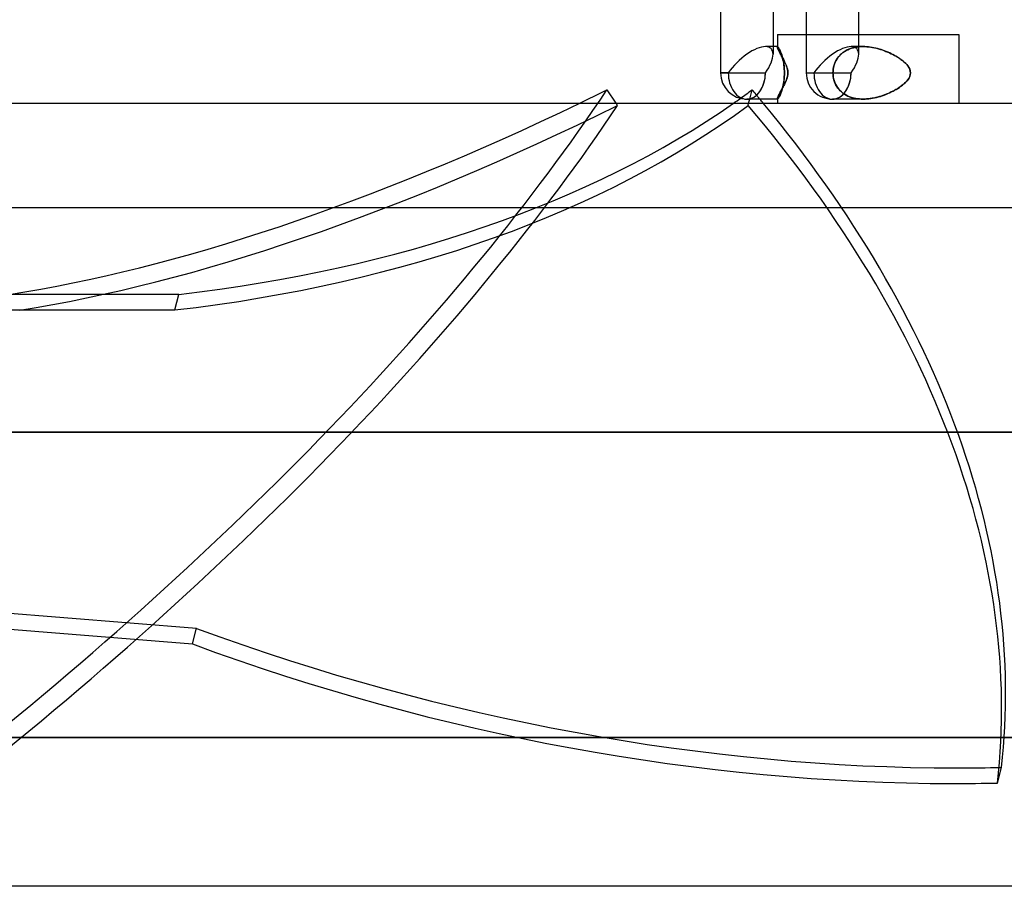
# Model space of a CAD drawing. Header units: millimetres. Extents: x -250 to 250, y -102 to 110.
# Tile 17 of 22: x 79 to 192, y -90 to 10. Entities that reach past the tile are written whole.
import ezdxf

# ---------------------------------------------------------------- set-up
doc = ezdxf.new("R2010")
doc.units = ezdxf.units.MM
doc.layers.add('HIDDEN', color=7, linetype='Continuous')
doc.layers.add('THICK', color=7, linetype='Continuous')

msp = doc.modelspace()

# ---------------------------------------------------------------- linework, layer by layer
at = {"layer": 'HIDDEN'}
for p, q in [((169.4, 7.89), (169.4, 3.48)), ((175.43, 7.89), (175.43, 5.61)), ((165.59, 6.5), (165.59, 5.61)), ((166.09, 6.5), (166.08, 6.5)), ((166.08, 6.48), (166.08, 6.49)), ((166.08, 6.49), (166.08, 6.49)), ((166.08, 6.49), (166.09, 6.49)), ((166.09, 6.49), (166.08, 6.49)), ((166.08, 6.49), (166.08, 6.49)), ((166.08, 6.49), (166.08, 6.48)), ((166.08, 6.47), (166.08, 6.48)), ((166.08, 6.48), (166.08, 6.47)), ((166.08, 6.47), (166.08, 6.47)), ((166.08, 6.47), (166.08, 6.47)), ((166.08, 6.47), (166.08, 6.44)), ((166.08, 6.44), (166.09, 6.4)), ((166.09, 6.49), (166.09, 6.5)), ((166.09, 6.5), (166.11, 6.49)), ((166.11, 6.49), (166.09, 6.5)), ((166.09, 6.5), (166.09, 6.49)), ((166.09, 6.4), (166.1, 6.36)), ((166.1, 6.36), (166.12, 6.31)), ((166.11, 6.49), (166.12, 6.48)), ((166.13, 6.48), (166.11, 6.49)), ((166.12, 6.48), (166.14, 6.46)), ((166.12, 6.31), (166.14, 6.25)), ((166.15, 6.45), (166.13, 6.48)), ((166.14, 6.46), (166.17, 6.43)), ((166.14, 6.25), (166.17, 6.19)), ((166.18, 6.41), (166.15, 6.45)), ((166.17, 6.43), (166.2, 6.39)), ((166.17, 6.19), (166.2, 6.12)), ((166.22, 6.37), (166.18, 6.41)), ((166.2, 6.39), (166.23, 6.34)), ((166.2, 6.12), (166.23, 6.05)), ((166.25, 6.3), (166.22, 6.37)), ((166.23, 6.34), (166.27, 6.27)), ((166.23, 6.05), (166.27, 5.97)), ((166.3, 6.23), (166.25, 6.3)), ((166.27, 6.27), (166.31, 6.2)), ((166.27, 5.97), (166.32, 5.88)), ((166.34, 6.14), (166.3, 6.23)), ((166.31, 6.2), (166.35, 6.12)), ((166.32, 5.88), (166.36, 5.79)), ((166.39, 6.04), (166.34, 6.14)), ((166.35, 6.12), (166.4, 6.02)), ((166.36, 5.79), (166.41, 5.7)), ((166.44, 5.93), (166.39, 6.04)), ((166.4, 6.02), (166.44, 5.91)), ((166.41, 5.7), (166.47, 5.6)), ((166.49, 5.8), (166.44, 5.93)), ((166.44, 5.91), (166.49, 5.8)), ((166.49, 5.8), (166.54, 5.67)), ((166.54, 5.66), (166.49, 5.8)), ((166.54, 5.67), (166.58, 5.54)), ((166.59, 5.52), (166.54, 5.66)), ((173.29, 5.52), (173.44, 5.66)), ((173.45, 5.67), (173.3, 5.54)), ((173.44, 5.66), (173.61, 5.8)), ((173.6, 5.8), (173.45, 5.67)), ((173.77, 5.91), (173.6, 5.8)), ((173.61, 5.8), (173.79, 5.93)), ((173.94, 6.02), (173.77, 5.91)), ((173.79, 5.93), (173.98, 6.04)), ((174.12, 6.12), (173.94, 6.02)), ((173.98, 6.04), (174.18, 6.14)), ((174.31, 6.2), (174.12, 6.12)), ((174.18, 6.14), (174.39, 6.23)), ((174.51, 6.27), (174.31, 6.2)), ((174.39, 6.23), (174.6, 6.31)), ((174.71, 6.34), (174.51, 6.27)), ((175.94, 6.5), (174.55, 6.5)), ((175.94, 6.5), (174.55, 6.5)), ((174.6, 6.31), (174.82, 6.37)), ((174.91, 6.39), (174.71, 6.34)), ((174.82, 6.37), (175.05, 6.42)), ((175.12, 6.43), (174.91, 6.39)), ((175.05, 6.42), (175.27, 6.45)), ((175.33, 6.46), (175.12, 6.43)), ((175.27, 6.45), (175.5, 6.48)), ((175.53, 6.48), (175.33, 6.46)), ((175.5, 6.48), (175.72, 6.49)), ((175.74, 6.49), (175.53, 6.48)), ((175.72, 6.49), (175.94, 6.5)), ((175.94, 6.5), (175.74, 6.49)), ((175.94, 6.5), (176.16, 6.49)), ((176.15, 6.49), (175.94, 6.5)), ((176.35, 6.48), (176.15, 6.49)), ((176.16, 6.49), (176.38, 6.48)), ((176.56, 6.46), (176.35, 6.48)), ((176.38, 6.48), (176.6, 6.46)), ((176.76, 6.44), (176.56, 6.46)), ((176.6, 6.46), (176.82, 6.43)), ((176.97, 6.4), (176.76, 6.44)), ((176.82, 6.43), (177.04, 6.39)), ((177.18, 6.37), (176.97, 6.4)), ((177.04, 6.39), (177.27, 6.35)), ((177.39, 6.32), (177.18, 6.37)), ((177.27, 6.35), (177.49, 6.3)), ((177.6, 6.27), (177.39, 6.32)), ((177.49, 6.3), (177.71, 6.24)), ((177.81, 6.21), (177.6, 6.27)), ((177.71, 6.24), (177.93, 6.18)), ((178.01, 6.15), (177.81, 6.21)), ((177.93, 6.18), (178.15, 6.11)), ((178.21, 6.08), (178.01, 6.15)), ((178.15, 6.11), (178.36, 6.03)), ((178.41, 6.01), (178.21, 6.08)), ((178.36, 6.03), (178.57, 5.95)), ((178.61, 5.93), (178.41, 6.01)), ((178.57, 5.95), (178.78, 5.86)), ((178.81, 5.85), (178.61, 5.93)), ((178.78, 5.86), (178.98, 5.77)), ((179, 5.77), (178.81, 5.85)), ((178.98, 5.77), (179.18, 5.68)), ((179.18, 5.68), (179, 5.77)), ((179.18, 5.68), (179.38, 5.58)), ((179.36, 5.59), (179.18, 5.68)), ((166.47, 5.6), (166.52, 5.5)), ((166.52, 5.5), (166.58, 5.39)), ((166.58, 5.54), (166.63, 5.39)), ((166.58, 5.39), (166.64, 5.28)), ((166.64, 5.35), (166.59, 5.52)), ((166.63, 5.39), (166.67, 5.23)), ((166.69, 5.18), (166.64, 5.35)), ((166.64, 5.28), (166.71, 5.16)), ((166.67, 5.23), (166.71, 5.06)), ((166.73, 4.99), (166.69, 5.18)), ((166.71, 5.16), (166.77, 5.04)), ((166.71, 5.06), (166.75, 4.88)), ((166.77, 4.79), (166.73, 4.99)), ((166.75, 4.88), (166.79, 4.69)), ((166.77, 5.04), (166.85, 4.9)), ((166.81, 4.58), (166.77, 4.79)), ((166.79, 4.69), (166.82, 4.5)), ((166.84, 4.37), (166.81, 4.58)), ((166.85, 4.9), (166.92, 4.76)), ((166.92, 4.76), (166.99, 4.61)), ((166.99, 4.61), (167.06, 4.45)), ((172.6, 4.37), (172.68, 4.59)), ((172.73, 4.69), (172.65, 4.5)), ((172.68, 4.59), (172.77, 4.79)), ((172.82, 4.88), (172.73, 4.69)), ((172.77, 4.79), (172.88, 4.99)), ((172.93, 5.06), (172.82, 4.88)), ((172.88, 4.99), (173.01, 5.18)), ((173.04, 5.23), (172.93, 5.06)), ((173.01, 5.18), (173.14, 5.36)), ((173.17, 5.39), (173.04, 5.23)), ((173.14, 5.36), (173.29, 5.52)), ((173.3, 5.54), (173.17, 5.39)), ((179.54, 5.49), (179.36, 5.59)), ((179.38, 5.58), (179.56, 5.48)), ((179.71, 5.4), (179.54, 5.49)), ((179.56, 5.48), (179.75, 5.38)), ((179.88, 5.3), (179.71, 5.4)), ((179.75, 5.38), (179.93, 5.27)), ((180.05, 5.19), (179.88, 5.3)), ((179.93, 5.27), (180.11, 5.15)), ((180.22, 5.07), (180.05, 5.19)), ((180.11, 5.15), (180.29, 5.02)), ((180.39, 4.95), (180.22, 5.07)), ((180.29, 5.02), (180.47, 4.89)), ((180.55, 4.82), (180.39, 4.95)), ((180.47, 4.89), (180.64, 4.75)), ((180.71, 4.68), (180.55, 4.82)), ((180.64, 4.75), (180.8, 4.6)), ((180.86, 4.54), (180.71, 4.68)), ((180.8, 4.6), (180.95, 4.44)), ((180.99, 4.4), (180.86, 4.54)), ((159.56, 3.48), (164.7, 3.48)), ((159.56, 3.48), (164.7, 3.48)), ((166.82, 4.5), (166.85, 4.3)), ((166.86, 4.15), (166.84, 4.37)), ((166.85, 4.3), (166.87, 4.09)), ((166.88, 3.92), (166.86, 4.15)), ((166.87, 4.09), (166.88, 3.89)), ((166.89, 3.7), (166.88, 3.92)), ((166.88, 3.89), (166.89, 3.68)), ((166.89, 3.48), (166.89, 3.7)), ((166.89, 3.68), (166.89, 3.48)), ((166.89, 3.28), (166.89, 3.48)), ((166.89, 3.48), (166.89, 3.26)), ((167.06, 4.45), (167.12, 4.29)), ((167.12, 4.29), (167.18, 4.11)), ((167.18, 4.11), (167.24, 3.91)), ((167.24, 3.91), (167.27, 3.7)), ((167.27, 3.7), (167.29, 3.48)), ((167.29, 3.48), (167.28, 3.28)), ((169.4, 3.48), (174.55, 3.48)), ((169.4, 3.48), (174.55, 3.48)), ((172.47, 3.48), (172.48, 3.7)), ((172.48, 3.68), (172.47, 3.48)), ((172.47, 3.48), (172.48, 3.26)), ((172.48, 3.28), (172.47, 3.48)), ((172.48, 3.7), (172.5, 3.92)), ((172.5, 3.89), (172.48, 3.68)), ((172.5, 3.92), (172.55, 4.15)), ((172.53, 4.09), (172.5, 3.89)), ((172.58, 4.3), (172.53, 4.09)), ((172.55, 4.15), (172.6, 4.37)), ((172.65, 4.5), (172.58, 4.3)), ((180.95, 4.44), (181.08, 4.28)), ((181.11, 4.24), (180.99, 4.4)), ((181.08, 4.28), (181.2, 4.11)), ((181.22, 4.07), (181.11, 4.24)), ((181.2, 4.11), (181.3, 3.91)), ((181.31, 3.88), (181.22, 4.07)), ((181.3, 3.91), (181.37, 3.7)), ((181.37, 3.68), (181.31, 3.88)), ((181.37, 3.7), (181.39, 3.48)), ((181.39, 3.48), (181.37, 3.68)), ((181.37, 3.26), (181.39, 3.48)), ((181.39, 3.48), (181.37, 3.28)), ((166.75, 2.08), (166.79, 2.27)), ((166.81, 2.37), (166.77, 2.17)), ((166.79, 2.27), (166.82, 2.46)), ((166.84, 2.59), (166.81, 2.37)), ((166.82, 2.46), (166.85, 2.66)), ((166.86, 2.81), (166.84, 2.59)), ((166.85, 2.66), (166.87, 2.87)), ((166.88, 3.04), (166.86, 2.81)), ((166.87, 2.87), (166.88, 3.07)), ((166.88, 3.07), (166.89, 3.28)), ((166.89, 3.26), (166.88, 3.04)), ((166.95, 2.27), (166.89, 2.14)), ((167.02, 2.41), (166.95, 2.27)), ((167.08, 2.56), (167.02, 2.41)), ((167.14, 2.71), (167.08, 2.56)), ((167.2, 2.89), (167.14, 2.71)), ((167.24, 3.08), (167.2, 2.89)), ((167.28, 3.28), (167.24, 3.08)), ((172.5, 3.07), (172.48, 3.28)), ((172.48, 3.26), (172.5, 3.04)), ((172.53, 2.87), (172.5, 3.07)), ((172.5, 3.04), (172.55, 2.81)), ((172.58, 2.66), (172.53, 2.87)), ((172.55, 2.81), (172.6, 2.59)), ((172.65, 2.46), (172.58, 2.66)), ((172.6, 2.59), (172.68, 2.37)), ((172.73, 2.27), (172.65, 2.46)), ((172.68, 2.37), (172.77, 2.17)), ((172.82, 2.08), (172.73, 2.27)), ((180.71, 2.28), (180.55, 2.14)), ((180.64, 2.21), (180.8, 2.36)), ((180.86, 2.42), (180.71, 2.28)), ((180.8, 2.36), (180.95, 2.52)), ((180.99, 2.56), (180.86, 2.42)), ((180.95, 2.52), (181.08, 2.68)), ((181.11, 2.72), (180.99, 2.56)), ((181.08, 2.68), (181.2, 2.85)), ((181.22, 2.89), (181.11, 2.72)), ((181.2, 2.85), (181.3, 3.05)), ((181.31, 3.08), (181.22, 2.89)), ((181.3, 3.05), (181.37, 3.26)), ((181.37, 3.28), (181.31, 3.08)), ((162.9, 0.46), (163.18, 1.53)), ((166.37, 1.19), (166.33, 1.1)), ((166.42, 1.27), (166.37, 1.19)), ((166.47, 1.36), (166.42, 1.27)), ((166.44, 1.05), (166.49, 1.16)), ((166.49, 1.16), (166.44, 1.03)), ((166.52, 1.46), (166.47, 1.36)), ((166.54, 1.3), (166.49, 1.16)), ((166.49, 1.16), (166.54, 1.29)), ((166.57, 1.56), (166.52, 1.46)), ((166.59, 1.44), (166.54, 1.3)), ((166.54, 1.29), (166.58, 1.42)), ((166.63, 1.66), (166.57, 1.56)), ((166.58, 1.42), (166.63, 1.57)), ((166.64, 1.6), (166.59, 1.44)), ((166.69, 1.77), (166.63, 1.66)), ((166.63, 1.57), (166.67, 1.73)), ((166.68, 1.78), (166.64, 1.6)), ((166.67, 1.73), (166.71, 1.9)), ((166.73, 1.97), (166.68, 1.78)), ((166.75, 1.88), (166.69, 1.77)), ((166.71, 1.9), (166.75, 2.08)), ((166.77, 2.17), (166.73, 1.97)), ((166.82, 2.01), (166.75, 1.88)), ((166.89, 2.14), (166.82, 2.01)), ((172.77, 2.17), (172.88, 1.97)), ((172.93, 1.9), (172.82, 2.08)), ((172.88, 1.97), (173.01, 1.78)), ((173.04, 1.73), (172.93, 1.9)), ((173.01, 1.78), (173.14, 1.6)), ((173.17, 1.57), (173.04, 1.73)), ((173.14, 1.6), (173.29, 1.44)), ((173.3, 1.42), (173.17, 1.57)), ((173.29, 1.44), (173.44, 1.3)), ((173.45, 1.29), (173.3, 1.42)), ((173.44, 1.3), (173.61, 1.16)), ((173.6, 1.16), (173.45, 1.29)), ((173.77, 1.05), (173.6, 1.16)), ((173.61, 1.16), (173.79, 1.03)), ((178.78, 1.1), (178.98, 1.19)), ((179, 1.19), (178.81, 1.11)), ((178.98, 1.19), (179.18, 1.28)), ((179.18, 1.28), (179, 1.19)), ((179.18, 1.28), (179.38, 1.38)), ((179.36, 1.37), (179.18, 1.28)), ((179.54, 1.47), (179.36, 1.37)), ((179.38, 1.38), (179.56, 1.48)), ((179.71, 1.56), (179.54, 1.47)), ((179.56, 1.48), (179.75, 1.58)), ((179.88, 1.66), (179.71, 1.56)), ((179.75, 1.58), (179.93, 1.69)), ((180.05, 1.77), (179.88, 1.66)), ((179.93, 1.69), (180.11, 1.81)), ((180.22, 1.89), (180.05, 1.77)), ((180.11, 1.81), (180.29, 1.94)), ((180.39, 2.01), (180.22, 1.89)), ((180.29, 1.94), (180.47, 2.07)), ((180.55, 2.14), (180.39, 2.01)), ((180.47, 2.07), (180.64, 2.21)), ((147.71, -0.26), (147.53, 0)), ((162.71, -0.26), (162.78, 0)), ((166.09, 0.55), (166.08, 0.52)), ((166.08, 0.52), (166.08, 0.5)), ((166.08, 0.5), (166.08, 0.49)), ((166.08, 0.49), (166.08, 0.5)), ((166.08, 0.49), (166.08, 0.48)), ((166.08, 0.48), (166.08, 0.49)), ((166.08, 0.48), (166.08, 0.47)), ((166.08, 0.47), (166.08, 0.48)), ((166.08, 0.47), (166.08, 0.47)), ((166.08, 0.47), (166.09, 0.47)), ((166.09, 0.47), (166.08, 0.47)), ((166.08, 0.47), (166.08, 0.47)), ((166.09, 0.46), (166.08, 0.46)), ((166.1, 0.59), (166.09, 0.55)), ((166.09, 0.47), (166.09, 0.46)), ((166.09, 0.46), (166.11, 0.47)), ((166.11, 0.47), (166.09, 0.46)), ((166.09, 0.46), (166.09, 0.47)), ((166.11, 0.63), (166.1, 0.59)), ((166.13, 0.68), (166.11, 0.63)), ((166.11, 0.47), (166.12, 0.48)), ((166.13, 0.48), (166.11, 0.47)), ((166.12, 0.48), (166.14, 0.5)), ((166.15, 0.74), (166.13, 0.68)), ((166.15, 0.51), (166.13, 0.48)), ((166.14, 0.5), (166.17, 0.53)), ((166.18, 0.8), (166.15, 0.74)), ((166.18, 0.54), (166.15, 0.51)), ((166.17, 0.53), (166.2, 0.57)), ((166.21, 0.87), (166.18, 0.8)), ((166.21, 0.59), (166.18, 0.54)), ((166.2, 0.57), (166.23, 0.62)), ((166.25, 0.94), (166.21, 0.87)), ((166.25, 0.65), (166.21, 0.59)), ((166.23, 0.62), (166.27, 0.69)), ((166.29, 1.02), (166.25, 0.94)), ((166.3, 0.73), (166.25, 0.65)), ((166.27, 0.69), (166.31, 0.76)), ((166.33, 1.1), (166.29, 1.02)), ((166.34, 0.82), (166.3, 0.73)), ((166.31, 0.76), (166.35, 0.84)), ((166.39, 0.92), (166.34, 0.82)), ((166.35, 0.84), (166.4, 0.94)), ((166.44, 1.03), (166.39, 0.92)), ((166.4, 0.94), (166.44, 1.05)), ((175.94, 0.46), (172.42, 0.46)), ((175.94, 0.46), (172.42, 0.46)), ((173.94, 0.94), (173.77, 1.05)), ((173.79, 1.03), (173.98, 0.92)), ((174.12, 0.84), (173.94, 0.94)), ((173.98, 0.92), (174.18, 0.82)), ((174.31, 0.76), (174.12, 0.84)), ((174.18, 0.82), (174.39, 0.73)), ((174.51, 0.69), (174.31, 0.76)), ((174.39, 0.73), (174.6, 0.65)), ((174.71, 0.62), (174.51, 0.69)), ((174.6, 0.65), (174.82, 0.59)), ((174.91, 0.57), (174.71, 0.62)), ((174.82, 0.59), (175.05, 0.54)), ((175.12, 0.53), (174.91, 0.57)), ((175.05, 0.54), (175.27, 0.51)), ((175.33, 0.5), (175.12, 0.53)), ((175.27, 0.51), (175.5, 0.48)), ((175.53, 0.48), (175.33, 0.5)), ((175.5, 0.48), (175.72, 0.47)), ((175.74, 0.47), (175.53, 0.48)), ((175.72, 0.47), (175.94, 0.46)), ((175.94, 0.46), (175.74, 0.47)), ((175.94, 0.46), (176.16, 0.47)), ((176.15, 0.47), (175.94, 0.46)), ((176.35, 0.48), (176.15, 0.47)), ((176.16, 0.47), (176.38, 0.48)), ((176.56, 0.5), (176.35, 0.48)), ((176.38, 0.48), (176.6, 0.5)), ((176.76, 0.52), (176.56, 0.5)), ((176.6, 0.5), (176.82, 0.53)), ((176.97, 0.56), (176.76, 0.52)), ((176.82, 0.53), (177.04, 0.57)), ((177.18, 0.59), (176.97, 0.56)), ((177.04, 0.57), (177.27, 0.61)), ((177.39, 0.64), (177.18, 0.59)), ((177.27, 0.61), (177.49, 0.66)), ((177.6, 0.69), (177.39, 0.64)), ((177.49, 0.66), (177.71, 0.72)), ((177.81, 0.75), (177.6, 0.69)), ((177.71, 0.72), (177.93, 0.78)), ((178.01, 0.81), (177.81, 0.75)), ((177.93, 0.78), (178.15, 0.85)), ((178.21, 0.88), (178.01, 0.81)), ((178.15, 0.85), (178.36, 0.93)), ((178.41, 0.95), (178.21, 0.88)), ((178.36, 0.93), (178.57, 1.01)), ((178.61, 1.03), (178.41, 0.95)), ((178.57, 1.01), (178.78, 1.1)), ((178.81, 1.11), (178.61, 1.03)), ((97.27, -21.98), (43.09, -21.98)), ((96.8, -23.77), (97.27, -21.98)), ((42.11, -23.77), (96.8, -23.77)), ((0, -37.8), (204, -37.8)), ((53.47, -56.66), (99.3, -60.35)), ((53.67, -58.51), (98.84, -62.14)), ((98.84, -62.14), (99.3, -60.35)), ((0, -72.9), (204, -72.9)), ((191.39, -78.13), (191.85, -76.34))]:
    msp.add_line(p, q, dxfattribs=at)
msp.add_arc((172.42, 3.48), 3.02, 180, 270.0001, dxfattribs=at)
msp.add_arc((172.42, 3.48), 3.02, 180, 270.0001, dxfattribs=at)
for centre, major_axis, ratio, start_param, end_param in [((162.57, 3.48), (-2.79, -2.79), 0.414214, -2.748894, -1.178097), ((162.57, 3.48), (-2.79, -2.79), 0.414214, 2.748894, 3.534292), ((162.57, 3.48), (-2.79, -2.79), 0.414214, 2.748894, 3.534292), ((172.42, 3.48), (-2.79, -2.79), 0.414214, -2.748894, -1.178097), ((172.42, 3.48), (-2.79, -2.79), 0.414214, -2.748894, -1.178097), ((172.42, 3.48), (-2.79, -2.79), 0.414214, 2.748894, 3.534292), ((172.42, 3.48), (-2.79, -2.79), 0.414214, 2.748894, 3.534292), ((162.57, 3.48), (-2.79, -2.79), 0.414214, 1.963495, 2.748894), ((162.57, 3.48), (-2.79, -2.79), 0.414214, 1.963495, 2.748894), ((172.42, 3.48), (-2.79, -2.79), 0.414214, 1.963495, 2.748894), ((172.42, 3.48), (-2.79, -2.79), 0.414214, 1.963495, 2.748894), ((162.57, 3.48), (0, 3.02), 0.707107, 1.570796, 3.141593), ((162.57, 3.48), (0, 3.02), 0.707107, -3.141593, -1.570796), ((162.57, 3.48), (0, 3.02), 0.707107, 3.141593, 4.712389), ((172.42, 3.48), (0, 3.02), 0.707107, 1.570796, 3.141593), ((172.42, 3.48), (0, 3.02), 0.707107, 1.570796, 3.141593), ((172.42, 3.48), (0, 3.02), 0.707107, -3.141593, -1.570796), ((172.42, 3.48), (0, 3.02), 0.707107, 3.141593, 4.712389), ((-0.61, -37.4), (-162.16, -110.08), 0.377821, 1.764506, 2.392824), ((35.25, 79.51), (154.88, -40.16), 0.611327, -0.474127, -0.459487), ((0.23, -37.4), (-189.73, 49.2), 0.611327, -2.43515, -2.426281), ((160.37, 79.51), (132.38, 89.87), 0.377821, -2.4711, -1.946672), ((35.25, 79.51), (154.88, -40.16), 0.611327, -1.00702, -0.482592), ((0.61, -39.2), (162.16, 110.08), 0.377821, -1.377087, -0.748768), ((161.59, 77.72), (132.38, 89.87), 0.377821, -2.4711, -1.923568), ((34.79, 77.72), (154.88, -40.16), 0.611327, -1.00702, -0.459487), ((-0.23, -39.2), (189.73, -49.2), 0.611327, 0.086993, 0.715312), ((0.23, -37.4), (-189.73, 49.2), 0.611327, -3.054599, -2.439009), ((148.95, 26.45), (-154.88, 40.16), 0.611327, 1.405896, 1.971949), ((148.48, 24.66), (154.88, -40.16), 0.611327, -1.735697, -1.169644), ((148.95, 26.45), (-154.88, 40.16), 0.611327, 1.971949, 2.005166), ((148.48, 24.66), (154.88, -40.16), 0.611327, -1.169644, -1.136426)]:
    msp.add_ellipse(centre, major_axis=major_axis, ratio=ratio, start_param=start_param, end_param=end_param, dxfattribs=at)
at = {"layer": 'THICK'}
for p, q in [((165.59, 76.98), (165.59, 6.5)), ((175.43, 76.98), (175.43, 7.89)), ((159.56, 74.85), (159.56, 3.48)), ((169.4, 74.85), (169.4, 7.89)), ((166.08, 7.89), (169.13, 7.89)), ((166.08, 7.89), (166.08, 6.47)), ((169.13, 7.89), (186.96, 7.89)), ((186.96, 7.89), (186.96, 0)), ((166.08, 6.5), (164.7, 6.5)), ((166.08, 6.44), (166.08, 6.47)), ((166.09, 6.41), (166.08, 6.44)), ((166.1, 6.37), (166.09, 6.41)), ((166.11, 6.33), (166.1, 6.37)), ((166.13, 6.28), (166.11, 6.33)), ((166.15, 6.22), (166.13, 6.28)), ((166.18, 6.16), (166.15, 6.22)), ((166.21, 6.09), (166.18, 6.16)), ((166.25, 6.02), (166.21, 6.09)), ((166.29, 5.94), (166.25, 6.02)), ((166.33, 5.86), (166.29, 5.94)), ((166.37, 5.78), (166.33, 5.86)), ((166.42, 5.69), (166.37, 5.78)), ((166.47, 5.6), (166.42, 5.69)), ((166.52, 5.5), (166.47, 5.6)), ((166.57, 5.4), (166.52, 5.5)), ((166.63, 5.3), (166.57, 5.4)), ((166.69, 5.19), (166.63, 5.3)), ((166.75, 5.08), (166.69, 5.19)), ((166.82, 4.95), (166.75, 5.08)), ((166.89, 4.82), (166.82, 4.95)), ((166.95, 4.69), (166.89, 4.82)), ((167.02, 4.55), (166.95, 4.69)), ((167.08, 4.4), (167.02, 4.55)), ((160.44, 3.48), (159.56, 3.48)), ((167.14, 4.25), (167.08, 4.4)), ((167.2, 4.07), (167.14, 4.25)), ((167.24, 3.88), (167.2, 4.07)), ((167.28, 3.68), (167.24, 3.88)), ((167.27, 3.26), (167.29, 3.48)), ((167.29, 3.48), (167.28, 3.68)), ((166.92, 2.2), (166.99, 2.35)), ((166.99, 2.35), (167.06, 2.51)), ((167.06, 2.51), (167.12, 2.67)), ((167.12, 2.67), (167.18, 2.85)), ((167.18, 2.85), (167.24, 3.05)), ((167.24, 3.05), (167.27, 3.26)), ((147.53, 0), (146.5, 1.53)), ((166.32, 1.08), (166.36, 1.17)), ((166.36, 1.17), (166.41, 1.26)), ((166.41, 1.26), (166.47, 1.36)), ((166.47, 1.36), (166.52, 1.46)), ((166.52, 1.46), (166.58, 1.57)), ((166.58, 1.57), (166.64, 1.68)), ((166.64, 1.68), (166.71, 1.8)), ((166.71, 1.8), (166.77, 1.92)), ((166.77, 1.92), (166.85, 2.06)), ((166.85, 2.06), (166.92, 2.2)), ((-240, 0), (240, 0)), ((166.08, 0.46), (162.57, 0.46)), ((162.78, 0), (162.9, 0.46)), ((166.08, 0.52), (166.09, 0.56)), ((166.08, 0.5), (166.08, 0.52)), ((166.08, 0.49), (166.08, 0)), ((166.09, 0.56), (166.1, 0.6)), ((166.1, 0.6), (166.12, 0.65)), ((166.12, 0.65), (166.14, 0.71)), ((166.14, 0.71), (166.17, 0.77)), ((166.17, 0.77), (166.2, 0.84)), ((166.2, 0.84), (166.23, 0.91)), ((166.23, 0.91), (166.27, 0.99)), ((166.27, 0.99), (166.32, 1.08)), ((-240, -12), (240, -12)), ((204, -37.8), (0, -37.8)), ((204, -72.9), (0, -72.9)), ((205, -90), (0, -90))]:
    msp.add_line(p, q, dxfattribs=at)
msp.add_arc((162.57, 3.48), 3.02, 180, 269.9998, dxfattribs=at)
for centre, major_axis, ratio, start_param, end_param in [((162.57, 3.48), (-2.79, -2.79), 0.414214, -2.748894, -1.178097), ((162.57, 3.48), (0, 3.02), 0.707107, 1.570796, 3.141593), ((160.37, 79.51), (132.38, 89.87), 0.377821, -1.946672, -1.923568), ((35.25, 79.51), (154.88, -40.16), 0.611327, -0.482592, -0.474127), ((0.23, -37.4), (-189.73, 49.2), 0.611327, -2.439009, -2.43515)]:
    msp.add_ellipse(centre, major_axis=major_axis, ratio=ratio, start_param=start_param, end_param=end_param, dxfattribs=at)

doc.saveas('drawing.dxf')
